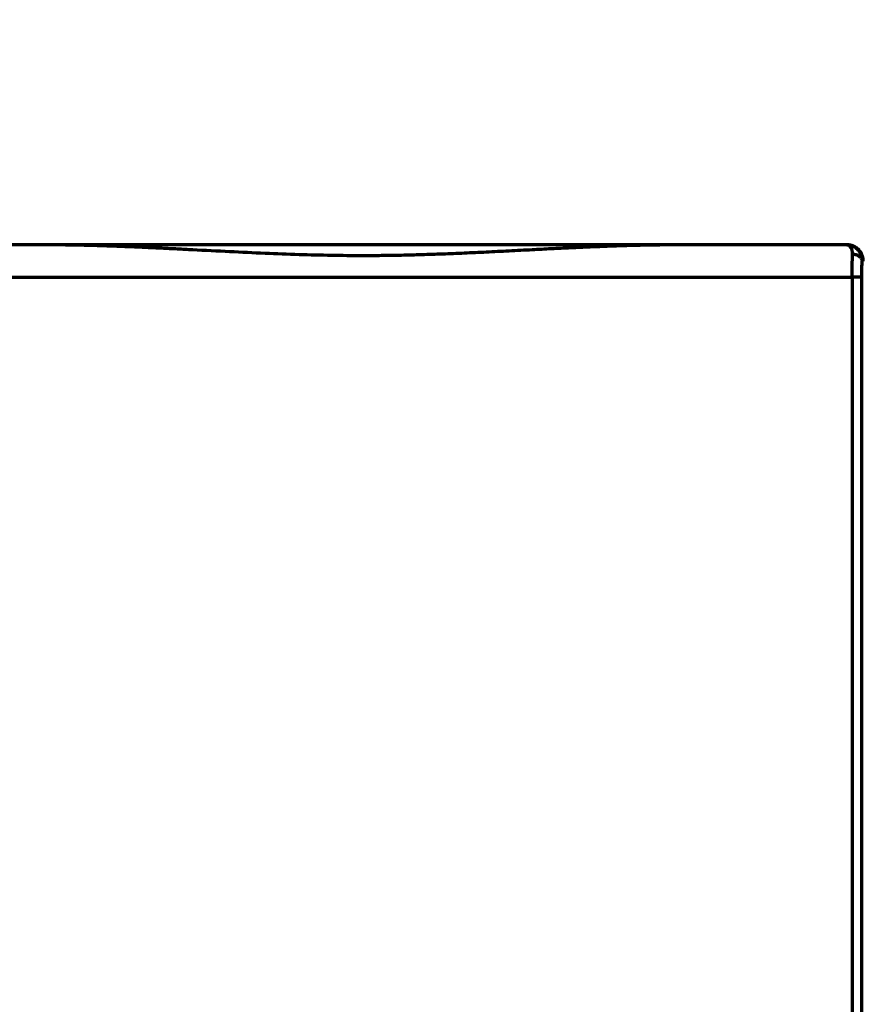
# Model space of a CAD drawing. Header units: millimetres. Extents: x -170 to 6906, y -2212 to 4257.
# Tile 163 of 256: x 4912 to 4938, y -1092 to -1061. Entities that reach past the tile are written whole.
import ezdxf

# ---------------------------------------------------------------- set-up
doc = ezdxf.new("R2010")
doc.units = ezdxf.units.MM
doc.layers.add('1', color=7, linetype='Continuous', true_color=0xffffff)
doc.styles.add('PC_TEXTSTYLE', font='ISOCP.SHX', dxfattribs={"width": 0.707, "bigfont": 'GBCBIG.SHX'})
doc.dimstyles.new('GB_DIMSTYLE', dxfattribs={"dimtxt": 50, "dimasz": 40, "dimexe": 1, "dimexo": 0, "dimgap": 1.5, "dimtad": 1, "dimdec": 1, "dimdsep": 46, "dimtxsty": 'PC_TEXTSTYLE', "dimcen": 0, "dimclrd": 256, "dimclrt": 3, "dimadec": 1, "dimazin": 2, "dimtp": 0.1, "dimtm": 0.1, "dimtfac": 0.71, "dimtdec": 1, "dimtmove": 0, "dimatfit": 3, "dimfxl": 1, "dimtfill": 1, "dimarcsym": 0})

# ---------------------------------------------------------------- blocks, each defined once
blk = doc.blocks.new('*D40')
at = {"lineweight": -2, "transparency": 16777216}
for p, q in [((5298.604, -811.424), (5142.709, -938.982)), ((4772.638, -1241.784), (5111.751, -964.312))]:
    blk.add_line(p, q, dxfattribs=at)
at = {"lineweight": 18, "transparency": 16777216}
blk.add_solid([(5138.487, -933.822), (5146.931, -944.141), (5111.751, -964.312)], dxfattribs=at)
at = {"layer": 'Defpoints', "color": 0, "lineweight": 18, "transparency": 16777216}
for p in [(5111.751, -964.312), (4772.638, -1241.784)]:
    blk.add_point(p, dxfattribs=at)
at = {"color": 3, "lineweight": 18, "transparency": 16777216, "insert": (5244.525, -821.426), "char_height": 50, "attachment_point": 5, "rotation": 39.291, "style": 'PC_TEXTSTYLE', "bg_fill": 3, "box_fill_scale": 1.1, "bg_fill_color": 256, "bg_fill_true_color": 13158600, "bg_fill_transparency": 0}
blk.add_mtext('R625', dxfattribs=at)

msp = doc.modelspace()

# ---------------------------------------------------------------- linework, layer by layer
at = {"color": 0, "lineweight": 18}
msp.add_arc((4772.638, -1241.784), 438.165, 198.70552, 161.36953, dxfattribs=at)
at = {"layer": '1', "color": 0, "linetype": 'Continuous', "lineweight": 70}
for p, q in [((4907.423, -1069.284), (4937.854, -1069.284)), ((4938.153, -1069.284), (4937.854, -1069.284)), ((4937.854, -1069.284), (4937.854, -1190.784)), ((4938.153, -1190.784), (4938.153, -1069.284))]:
    msp.add_line(p, q, dxfattribs=at)
for points, degree in [([(4912.812, -1068.284), (4911.07, -1068.284), (4909.328, -1068.284), (4907.586, -1068.284)], 3), ([(4937.691, -1068.284), (4935.949, -1068.284), (4934.207, -1068.284), (4932.465, -1068.284)], 3), ([(4937.699, -1068.284), (4937.696, -1068.284), (4937.694, -1068.284), (4937.691, -1068.284)], 3), ([(4938.153, -1069.284), (4938.153, -1069.097), (4938.157, -1068.915), (4938.164, -1068.784)], 3), ([(4938.199, -1068.784), (4938.164, -1068.784)], 1)]:
    msp.add_open_spline(points, degree=degree, dxfattribs=at)
for points, knots in [([(4932.465, -1068.284), (4930.84, -1068.284), (4929.205, -1068.284), (4925.927, -1068.284), (4924.283, -1068.284), (4920.994, -1068.284), (4919.35, -1068.284), (4916.072, -1068.284), (4914.437, -1068.284), (4912.812, -1068.284)], [0, 0, 0, 0, 0.25, 0.25, 0.5, 0.5, 0.75, 0.75, 1, 1, 1, 1]), ([(4932.465, -1068.284), (4932.433, -1068.284), (4932.368, -1068.284), (4932.27, -1068.284), (4932.171, -1068.285), (4932.072, -1068.286), (4931.973, -1068.287), (4931.873, -1068.288), (4931.772, -1068.289), (4931.671, -1068.291), (4931.57, -1068.293), (4931.468, -1068.295), (4931.365, -1068.297), (4931.262, -1068.299), (4931.158, -1068.302), (4931.054, -1068.304), (4930.95, -1068.307), (4930.845, -1068.31), (4930.739, -1068.314), (4930.633, -1068.317), (4930.527, -1068.32), (4930.419, -1068.324), (4930.146, -1068.334), (4929.708, -1068.352), (4929.106, -1068.379), (4928.507, -1068.408), (4927.868, -1068.441), (4927.194, -1068.476), (4926.489, -1068.512), (4925.803, -1068.544), (4925.134, -1068.572), (4924.485, -1068.594), (4923.853, -1068.61), (4923.24, -1068.62), (4922.517, -1068.624), (4921.662, -1068.616), (4920.654, -1068.591), (4919.6, -1068.551), (4918.498, -1068.498), (4917.59, -1068.451), (4916.89, -1068.415), (4916.411, -1068.391), (4915.931, -1068.368), (4915.449, -1068.347), (4915.058, -1068.331), (4914.761, -1068.321), (4914.557, -1068.314), (4914.356, -1068.308), (4914.157, -1068.303), (4913.959, -1068.298), (4913.763, -1068.294), (4913.57, -1068.29), (4913.377, -1068.287), (4913.187, -1068.285), (4912.999, -1068.284), (4912.874, -1068.284), (4912.812, -1068.284)], [0, 0, 0, 0, 0.004993, 0.010012, 0.015055, 0.020123, 0.025216, 0.030334, 0.035477, 0.040644, 0.045837, 0.051055, 0.056297, 0.061565, 0.066858, 0.072175, 0.077518, 0.082885, 0.088278, 0.093695, 0.099138, 0.104605, 0.110098, 0.14099, 0.171682, 0.202175, 0.232472, 0.269253, 0.305071, 0.33993, 0.373834, 0.406788, 0.438796, 0.469865, 0.5, 0.548652, 0.59971, 0.653196, 0.709129, 0.767526, 0.791748, 0.816095, 0.84057, 0.865171, 0.889901, 0.900365, 0.910739, 0.921021, 0.931211, 0.941311, 0.95132, 0.961237, 0.971064, 0.9808, 0.990445, 1, 1, 1, 1]), ([(4937.691, -1068.284), (4937.695, -1068.284), (4937.702, -1068.284), (4937.713, -1068.285), (4937.724, -1068.285), (4937.735, -1068.286), (4937.746, -1068.287), (4937.757, -1068.289), (4937.768, -1068.291), (4937.778, -1068.292), (4937.789, -1068.295), (4937.8, -1068.297), (4937.81, -1068.3), (4937.82, -1068.303), (4937.831, -1068.306), (4937.841, -1068.309), (4937.851, -1068.313), (4937.861, -1068.317), (4937.871, -1068.321), (4937.88, -1068.325), (4937.89, -1068.329), (4937.899, -1068.334), (4937.909, -1068.339), (4937.918, -1068.344), (4937.927, -1068.349), (4937.936, -1068.355), (4937.945, -1068.36), (4937.953, -1068.366), (4937.962, -1068.372), (4937.97, -1068.378), (4937.982, -1068.387), (4937.997, -1068.4), (4938.015, -1068.416), (4938.032, -1068.434), (4938.048, -1068.452), (4938.063, -1068.47), (4938.077, -1068.49), (4938.09, -1068.509), (4938.102, -1068.529), (4938.113, -1068.55), (4938.122, -1068.571), (4938.131, -1068.592), (4938.139, -1068.613), (4938.145, -1068.634), (4938.151, -1068.656), (4938.156, -1068.677), (4938.159, -1068.699), (4938.162, -1068.72), (4938.164, -1068.742), (4938.165, -1068.763), (4938.164, -1068.777), (4938.164, -1068.784)], [0, 0, 0, 0, 0.015609, 0.031156, 0.046639, 0.062059, 0.077415, 0.092709, 0.10794, 0.123108, 0.138214, 0.153256, 0.168236, 0.183153, 0.198008, 0.2128, 0.227529, 0.242197, 0.256802, 0.271344, 0.285825, 0.300244, 0.3146, 0.328895, 0.343127, 0.357298, 0.371407, 0.385455, 0.399441, 0.413365, 0.427228, 0.46003, 0.492379, 0.524279, 0.55573, 0.586735, 0.617297, 0.647416, 0.677097, 0.70634, 0.735149, 0.763526, 0.791474, 0.818997, 0.846096, 0.872775, 0.899039, 0.924889, 0.95033, 0.975366, 1, 1, 1, 1]), ([(4937.865, -1068.57), (4937.865, -1068.566), (4937.865, -1068.56), (4937.865, -1068.55), (4937.864, -1068.541), (4937.864, -1068.531), (4937.863, -1068.522), (4937.862, -1068.513), (4937.861, -1068.504), (4937.86, -1068.496), (4937.859, -1068.487), (4937.858, -1068.479), (4937.856, -1068.471), (4937.855, -1068.463), (4937.853, -1068.455), (4937.851, -1068.447), (4937.847, -1068.433), (4937.84, -1068.413), (4937.828, -1068.386), (4937.813, -1068.361), (4937.799, -1068.342), (4937.786, -1068.328), (4937.776, -1068.318), (4937.766, -1068.31), (4937.756, -1068.302), (4937.745, -1068.297), (4937.735, -1068.292), (4937.724, -1068.288), (4937.713, -1068.286), (4937.702, -1068.284), (4937.695, -1068.284), (4937.691, -1068.284)], [0, 0, 0, 0, 0.017674, 0.035325, 0.052955, 0.070565, 0.088158, 0.105735, 0.123298, 0.140849, 0.15839, 0.175922, 0.193448, 0.210969, 0.228487, 0.246005, 0.263523, 0.32756, 0.398803, 0.47732, 0.563162, 0.609509, 0.655257, 0.70041, 0.744969, 0.788938, 0.832317, 0.875111, 0.917321, 0.958949, 1, 1, 1, 1]), ([(4938.199, -1068.784), (4938.199, -1068.78), (4938.199, -1068.773), (4938.199, -1068.763), (4938.198, -1068.752), (4938.197, -1068.741), (4938.196, -1068.731), (4938.195, -1068.72), (4938.194, -1068.71), (4938.192, -1068.7), (4938.19, -1068.69), (4938.188, -1068.68), (4938.186, -1068.67), (4938.184, -1068.66), (4938.181, -1068.651), (4938.178, -1068.641), (4938.175, -1068.632), (4938.172, -1068.622), (4938.169, -1068.613), (4938.166, -1068.604), (4938.162, -1068.595), (4938.158, -1068.586), (4938.155, -1068.578), (4938.151, -1068.569), (4938.146, -1068.561), (4938.142, -1068.552), (4938.138, -1068.544), (4938.133, -1068.536), (4938.129, -1068.528), (4938.124, -1068.521), (4938.119, -1068.513), (4938.114, -1068.506), (4938.11, -1068.498), (4938.104, -1068.491), (4938.099, -1068.484), (4938.094, -1068.477), (4938.089, -1068.47), (4938.083, -1068.464), (4938.078, -1068.457), (4938.072, -1068.451), (4938.067, -1068.445), (4938.061, -1068.439), (4938.055, -1068.433), (4938.05, -1068.427), (4938.044, -1068.422), (4938.038, -1068.416), (4938.032, -1068.411), (4938.026, -1068.406), (4938.02, -1068.401), (4938.014, -1068.396), (4938.008, -1068.391), (4938.002, -1068.386), (4937.996, -1068.382), (4937.99, -1068.377), (4937.984, -1068.373), (4937.978, -1068.369), (4937.972, -1068.365), (4937.966, -1068.361), (4937.96, -1068.357), (4937.954, -1068.354), (4937.948, -1068.35), (4937.942, -1068.347), (4937.936, -1068.343), (4937.93, -1068.34), (4937.924, -1068.337), (4937.918, -1068.334), (4937.912, -1068.331), (4937.906, -1068.329), (4937.9, -1068.326), (4937.894, -1068.323), (4937.888, -1068.321), (4937.882, -1068.319), (4937.876, -1068.316), (4937.871, -1068.314), (4937.865, -1068.312), (4937.859, -1068.31), (4937.854, -1068.308), (4937.848, -1068.307), (4937.842, -1068.305), (4937.837, -1068.303), (4937.831, -1068.302), (4937.826, -1068.3), (4937.82, -1068.299), (4937.815, -1068.298), (4937.81, -1068.296), (4937.804, -1068.295), (4937.799, -1068.294), (4937.794, -1068.293), (4937.789, -1068.292), (4937.784, -1068.291), (4937.779, -1068.29), (4937.774, -1068.29), (4937.769, -1068.289), (4937.764, -1068.288), (4937.759, -1068.288), (4937.755, -1068.287), (4937.75, -1068.287), (4937.745, -1068.286), (4937.741, -1068.286), (4937.736, -1068.285), (4937.732, -1068.285), (4937.728, -1068.285), (4937.723, -1068.285), (4937.719, -1068.284), (4937.715, -1068.284), (4937.711, -1068.284), (4937.707, -1068.284), (4937.703, -1068.284), (4937.7, -1068.284), (4937.699, -1068.284)], [0, 0, 0, 0, 0.013721, 0.027359, 0.040914, 0.054387, 0.067778, 0.081086, 0.094311, 0.107454, 0.120514, 0.133492, 0.146387, 0.1592, 0.17193, 0.184578, 0.197143, 0.209625, 0.222025, 0.234343, 0.246577, 0.25873, 0.2708, 0.282787, 0.294691, 0.306514, 0.318253, 0.32991, 0.341485, 0.352977, 0.364386, 0.375713, 0.386957, 0.398119, 0.409198, 0.420195, 0.431109, 0.44194, 0.452689, 0.463356, 0.47394, 0.484441, 0.49486, 0.505196, 0.51545, 0.525621, 0.53571, 0.545716, 0.55564, 0.565481, 0.575239, 0.584915, 0.594509, 0.604019, 0.613448, 0.622794, 0.632057, 0.641237, 0.650336, 0.659351, 0.668284, 0.677135, 0.685903, 0.694588, 0.703191, 0.711711, 0.720149, 0.728504, 0.736777, 0.744967, 0.753075, 0.7611, 0.769042, 0.776902, 0.784679, 0.792374, 0.799987, 0.807516, 0.814964, 0.822328, 0.829611, 0.83681, 0.843927, 0.850962, 0.857914, 0.864783, 0.87157, 0.878275, 0.884896, 0.891436, 0.897892, 0.904267, 0.910558, 0.916767, 0.922894, 0.928938, 0.9349, 0.940779, 0.946575, 0.952289, 0.95792, 0.963469, 0.968935, 0.974319, 0.97962, 0.984839, 0.989975, 0.995029, 1, 1, 1, 1]), ([(4937.854, -1069.284), (4937.854, -1069.279), (4937.854, -1069.268), (4937.854, -1069.251), (4937.854, -1069.235), (4937.854, -1069.218), (4937.854, -1069.202), (4937.854, -1069.185), (4937.854, -1069.169), (4937.854, -1069.152), (4937.854, -1069.136), (4937.854, -1069.119), (4937.854, -1069.103), (4937.855, -1069.086), (4937.855, -1069.07), (4937.855, -1069.053), (4937.855, -1069.037), (4937.855, -1069.021), (4937.855, -1069.004), (4937.855, -1068.988), (4937.856, -1068.972), (4937.856, -1068.955), (4937.856, -1068.939), (4937.856, -1068.923), (4937.857, -1068.907), (4937.857, -1068.891), (4937.857, -1068.875), (4937.857, -1068.859), (4937.858, -1068.843), (4937.858, -1068.828), (4937.858, -1068.812), (4937.858, -1068.797), (4937.859, -1068.782), (4937.859, -1068.766), (4937.859, -1068.751), (4937.86, -1068.736), (4937.86, -1068.722), (4937.861, -1068.707), (4937.861, -1068.692), (4937.861, -1068.678), (4937.862, -1068.664), (4937.862, -1068.65), (4937.863, -1068.636), (4937.863, -1068.622), (4937.863, -1068.609), (4937.864, -1068.596), (4937.864, -1068.583), (4937.865, -1068.574), (4937.865, -1068.57)], [0, 0, 0, 0, 0.020539, 0.041131, 0.061777, 0.082475, 0.103227, 0.124032, 0.144891, 0.165803, 0.186768, 0.207786, 0.228857, 0.249982, 0.271161, 0.292392, 0.313677, 0.335015, 0.356407, 0.377852, 0.39935, 0.420902, 0.442507, 0.464165, 0.485877, 0.507642, 0.529461, 0.551333, 0.573258, 0.595237, 0.61727, 0.639355, 0.661495, 0.683687, 0.705933, 0.728233, 0.750586, 0.772992, 0.795452, 0.817966, 0.840533, 0.863153, 0.885827, 0.908555, 0.931336, 0.95417, 0.977058, 1, 1, 1, 1]), ([(4937.865, -1068.57), (4937.899, -1068.571), (4937.955, -1068.579), (4938.026, -1068.606), (4938.074, -1068.634), (4938.113, -1068.668), (4938.142, -1068.706), (4938.159, -1068.746), (4938.164, -1068.772), (4938.164, -1068.784)], [0, 0, 0, 0, 0.249355, 0.374464, 0.499573, 0.624681, 0.74979, 0.874899, 1, 1, 1, 1])]:
    msp.add_open_spline(points, degree=3, knots=knots, dxfattribs=at)

# ---------------------------------------------------------------- next in the draw order: dimensions: what is measured, and where the dimension line sits
at = {"lineweight": 18}
dim = msp.add_radius_dim(center=(4772.638, -1241.784), mpoint=(5111.751, -964.312), text='R625', dimstyle='GB_DIMSTYLE', dxfattribs=at)
dim.commit()
dim.dimension.update_dxf_attribs({"geometry": '*D40', "text_midpoint": (5261.31, -841.939), "dimtype": 164})

doc.saveas('drawing.dxf')
